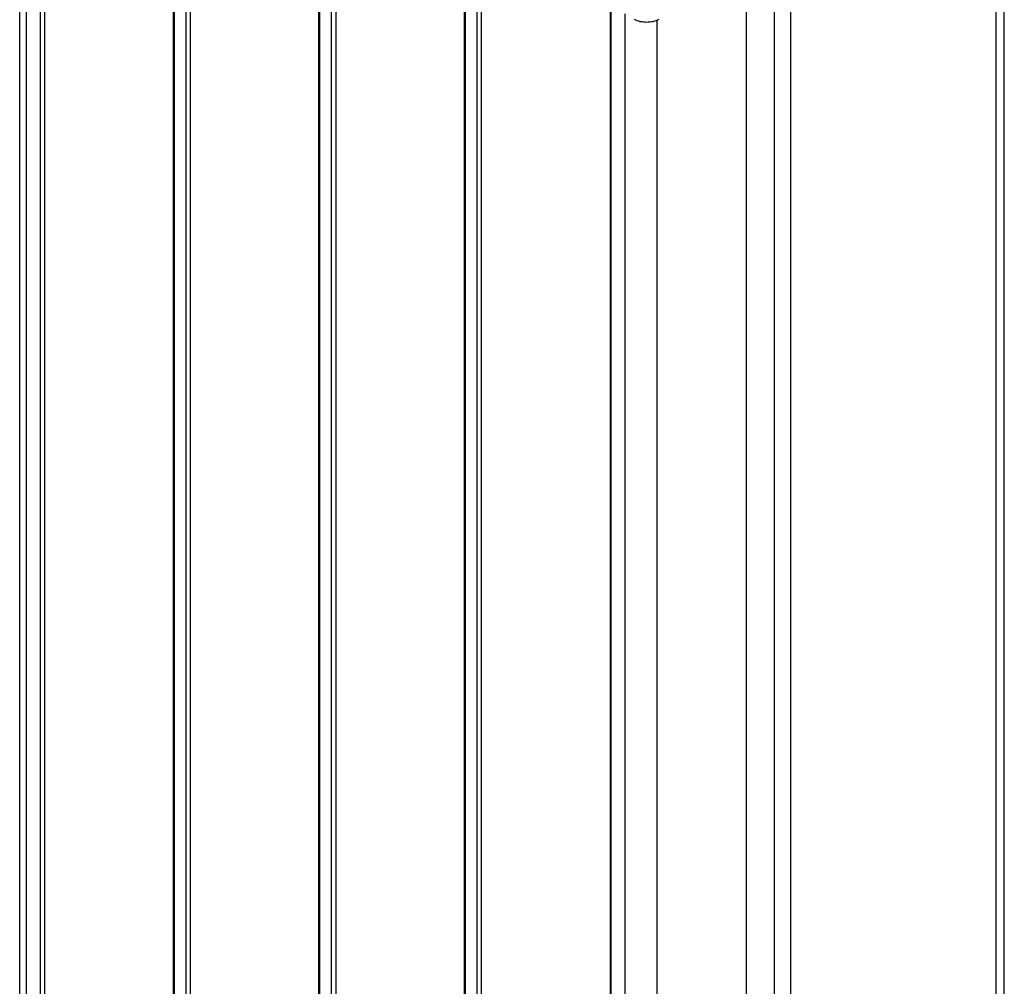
# Model space of a CAD drawing. Header units: millimetres. Extents: x 461 to 571, y 111 to 1330.
# Tile 6 of 24: x 479 to 565, y 195 to 280. Entities that reach past the tile are written whole.
import ezdxf

# ---------------------------------------------------------------- set-up
doc = ezdxf.new("R2010")
doc.units = ezdxf.units.MM
doc.header["$LTSCALE"] = 93.666717
doc.layers.get('0').update_dxf_attribs({"linetype": 'CONTINUOUS'})

msp = doc.modelspace()

# ---------------------------------------------------------------- linework, layer by layer
at = {"color": 7}
for p, q in [((542.701, 1269.927), (542.701, 132.54)), ((545.176, 131.111), (545.176, 1268.499)), ((479.183, 157.442), (479.183, 311.12)), ((479.769, 156.626), (479.769, 310.781)), ((480.973, 310.086), (480.973, 171.158)), ((481.395, 171.157), (481.395, 308.386)), ((492.619, 153.835), (492.619, 303.362)), ((492.707, 153.714), (492.707, 303.312)), ((493.701, 302.738), (493.701, 162.694)), ((494.123, 162.688), (494.123, 301.037)), ((565.283, 161.199), (565.283, 299.692)), ((564.551, 299.269), (564.551, 160.178)), ((505.347, 146.487), (505.347, 296.014)), ((505.435, 146.366), (505.435, 295.963)), ((506.429, 295.39), (506.429, 155.345)), ((506.851, 155.34), (506.851, 293.689)), ((518.075, 139.139), (518.075, 288.666)), ((518.163, 139.018), (518.163, 288.615)), ((546.591, 288.9), (546.591, 146.951)), ((519.157, 288.041), (519.157, 147.997)), ((519.579, 147.992), (519.579, 286.341)), ((530.803, 281.317), (530.803, 142.461)), ((530.891, 142.339), (530.891, 281.267)), ((532.095, 280.572), (532.095, 126.416)), ((534.923, 126.416), (534.923, 280.04))]:
    msp.add_line(p, q, dxfattribs=at)
msp.add_open_spline([(535.065, 280.082), (534.75, 279.9), (534.004, 279.756), (533.258, 279.9), (532.943, 280.082)], degree=3, knots=[0, 0, 0, 0, 0.5, 1, 1, 1, 1], dxfattribs=at)

doc.saveas('drawing.dxf')
